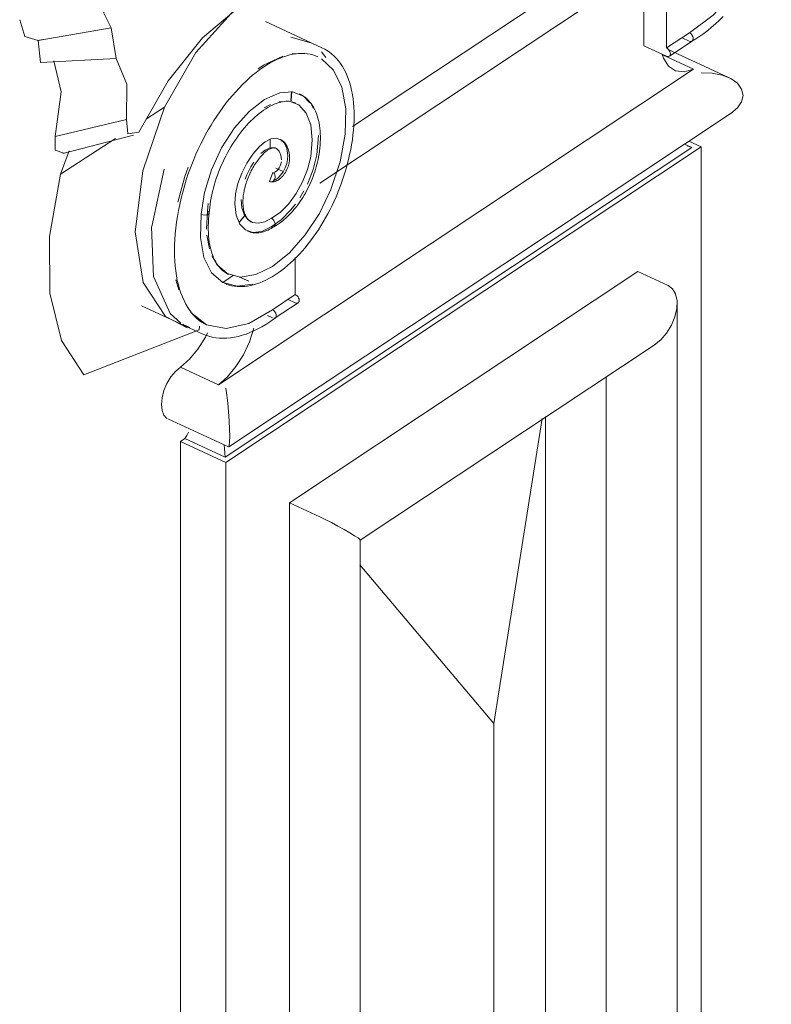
# Model space of a CAD drawing. Header units: millimetres. Extents: x -46876 to 9452, y -13755 to 24767.
# Tile 17 of 55: x -9141 to -8761, y -5764 to -5267. Entities that reach past the tile are written whole.
import ezdxf

# ---------------------------------------------------------------- set-up
doc = ezdxf.new("R2010")
doc.units = ezdxf.units.MM
doc.layers.add('A-GENM', color=13, linetype='Continuous', lineweight=9)

# ---------------------------------------------------------------- blocks, each defined once
blk = doc.blocks.new('Generic Models 17 - Generic Models 17-3093004-3D - CAPA')
at = {"layer": 'A-GENM'}
for p, q in [((-8972.68, -5320.71), (-8849.07, -5238.65)), ((-8989.23, -5349.24), (-8838.71, -5249.31)), ((-8825.51, -5279.83), (-8825.51, -5262.91)), ((-8813.99, -5261.31), (-8813.99, -5281.01)), ((-8988.19, -5280.87), (-9016.76, -5267.68)), ((-9094.66, -5270.76), (-9131.64, -5277.18)), ((-9094.66, -5270.76), (-9092.09, -5286.25)), ((-8802.39, -5273.31), (-8813.98, -5281.01)), ((-9131.98, -5277.25), (-9129.13, -5276.75)), ((-9130.34, -5288.27), (-9131.64, -5277.18)), ((-9003.96, -5275.58), (-8993.8, -5278.43)), ((-8812.6, -5285.17), (-8801.1, -5277.54)), ((-8802.5, -5277.55), (-8806.19, -5275.84)), ((-8988.4, -5282.93), (-8986.27, -5285.77)), ((-8813.99, -5285.18), (-8825.51, -5279.86)), ((-8782.65, -5295.88), (-8813.23, -5281.75)), ((-8813.23, -5281.76), (-8812.73, -5282.03)), ((-9092.09, -5286.25), (-9130.34, -5288.27)), ((-9017.63, -5289.72), (-9008, -5285.1)), ((-9003.3, -5283.93), (-8996.98, -5283.65)), ((-8815.98, -5284.52), (-8800.32, -5291.75)), ((-9040.51, -5451.21), (-8800.32, -5291.75)), ((-9020.43, -5291.59), (-9017.63, -5289.72)), ((-9003.89, -5307.62), (-9003.58, -5302.93)), ((-9003.7, -5307.65), (-9003.38, -5302.93)), ((-9076.84, -5316.81), (-9067.78, -5310.99)), ((-9017.29, -5311.3), (-9014.11, -5309.62)), ((-8992.49, -5311.6), (-8993.33, -5310.01)), ((-9123.06, -5325.68), (-9086.96, -5317.14)), ((-9035.29, -5482.56), (-8781.27, -5313.92)), ((-9120.32, -5344.69), (-9092.45, -5326.82)), ((-9119.16, -5334.3), (-9083.49, -5325.12)), ((-9014.38, -5327.2), (-9014.38, -5331.52)), ((-8990.75, -5335), (-8989.84, -5325.3)), ((-8802.72, -5328.11), (-8796.48, -5330.99)), ((-9120.32, -5344.69), (-9115.9, -5332.96)), ((-8801.3, -5331.23), (-9037.11, -5487.79)), ((-8796.48, -5330.99), (-9036.67, -5490.45)), ((-8804.92, -5329.56), (-8801.3, -5331.23)), ((-8796.48, -7545.99), (-8796.48, -5330.99)), ((-9074.21, -5371.2), (-9067.89, -5342.3)), ((-9057.39, -5345.95), (-9055.76, -5341.27)), ((-9011.49, -5341.7), (-9007.76, -5343.42)), ((-9060.92, -5358.9), (-9057.39, -5345.95)), ((-9013.03, -5343.86), (-9014.72, -5348.52)), ((-8999.33, -5356.72), (-8997.28, -5353.23)), ((-9046.03, -5363.44), (-9045.67, -5359.57)), ((-9046.49, -5372.49), (-9046.03, -5363.44)), ((-9030.03, -5369.17), (-9027.11, -5365.67)), ((-9029.99, -5369.11), (-9027.08, -5365.62)), ((-9073.22, -5396.6), (-9074.23, -5371.36)), ((-9045.04, -5382.57), (-9046.3, -5375.68)), ((-9001.62, -5405.58), (-9001.62, -5386.9)), ((-9064.87, -5415.14), (-9073.18, -5396.8)), ((-9038.27, -5399.5), (-9032.82, -5395.88)), ((-9038.27, -5399.5), (-9032.82, -5395.88)), ((-9030.1, -5396.6), (-9025.09, -5398.91)), ((-9030.06, -5396.61), (-9025.08, -5398.91)), ((-9004.65, -5510.83), (-8828.51, -5393.89)), ((-8828.51, -5393.89), (-8813.15, -5400.98)), ((-9060.57, -5403.21), (-9061.98, -5398.19)), ((-9031.02, -5401.43), (-9023.03, -5400.31)), ((-9001.62, -5405.58), (-9013.21, -5413.28)), ((-9079.42, -5411.24), (-9048.71, -5425.42)), ((-9011.74, -5417.38), (-9000.24, -5409.75)), ((-9005.32, -5408.03), (-9001.62, -5409.74)), ((-8808.65, -7534.29), (-8808.65, -5410.04)), ((-9059.43, -5420), (-9064.87, -5415.14)), ((-9015.62, -5416.21), (-9013.11, -5417.37)), ((-9050.1, -5421.62), (-9050.21, -5423.38)), ((-9050.22, -5423.48), (-9108.5, -5446.19)), ((-8968.81, -5529.74), (-8819.8, -5430.81)), ((-9059.71, -5442.34), (-9040.51, -5451.21)), ((-8844.52, -5447.15), (-8844.52, -7515.43)), ((-8844.52, -5447.15), (-8844.52, -7515.43)), ((-8875.25, -5467.19), (-8875.25, -7497.89)), ((-8875.25, -7497.89), (-8875.25, -5467.19)), ((-8875.25, -7497.89), (-8875.25, -5467.19)), ((-9066, -5468.45), (-9035.42, -5482.57)), ((-8876.92, -5468.29), (-8901.22, -5622.33)), ((-9059.71, -5479.81), (-9057.52, -5478.36)), ((-9059.71, -7694.82), (-9059.71, -5479.81)), ((-9059.71, -5479.81), (-9036.67, -5490.45)), ((-9037.11, -5487.79), (-9057.52, -5478.36)), ((-9036.67, -5490.45), (-9036.67, -7705.45)), ((-8989.29, -5517.92), (-9004.65, -5510.83)), ((-9004.65, -5510.83), (-9004.65, -7642.56)), ((-8968.78, -7627.26), (-8968.78, -5529.68)), ((-8901.22, -5622.33), (-8968.97, -5542.09)), ((-8901.22, -7428.3), (-8901.22, -5622.33))]:
    blk.add_line(p, q, dxfattribs=at)
for points in [[(-8761.06, -5219.74, 0), (-8769.05, -5236.67, 0), (-8779.06, -5251.89, 0), (-8790.43, -5264.38, 0), (-8802.39, -5273.31, 0)], [(-8801.15, -5277.57, 0), (-8799.16, -5276.36, 0), (-8797.16, -5275.05, 0), (-8795.18, -5273.64, 0), (-8793.2, -5272.13, 0), (-8791.23, -5270.53, 0), (-8789.28, -5268.84, 0), (-8787.35, -5267.05, 0), (-8785.43, -5265.18, 0)], [(-9096.89, -5251.63, 0), (-9098.42, -5263.43, 0), (-9094.66, -5270.76, 0)], [(-9080.64, -5323.48, 0), (-9065.97, -5297.69, 0), (-9048.46, -5275.92, 0), (-9029.48, -5259.84, 0)], [(-9032.33, -5261.73, 0), (-9051.88, -5283.33, 0), (-9067.78, -5310.99, 0)], [(-9131.64, -5277.18, 0), (-9138.31, -5275.2, 0), (-9140.93, -5266.72, 0)], [(-8802.39, -5273.31, 0), (-8801.74, -5273.75, 0), (-8801.17, -5274.38, 0), (-8800.76, -5275.14, 0), (-8800.54, -5275.94, 0), (-8800.56, -5276.67, 0), (-8800.81, -5277.26, 0), (-8801.25, -5277.62, 0), (-8801.84, -5277.72, 0), (-8802.5, -5277.55, 0)], [(-8988.19, -5280.87, 0), (-8986.68, -5281.64, 0), (-8985.94, -5282.07, 0)], [(-8985.94, -5282.07, 0), (-8984.59, -5282.95, 0), (-8983.31, -5283.95, 0), (-8982.08, -5285.04, 0), (-8980.92, -5286.22, 0), (-8979.82, -5287.5, 0), (-8978.8, -5288.86, 0), (-8977.85, -5290.31, 0), (-8976.96, -5291.85, 0), (-8976.15, -5293.46, 0), (-8975.4, -5295.14, 0), (-8974.73, -5296.9, 0), (-8974.13, -5298.73, 0), (-8973.6, -5300.62, 0), (-8973.15, -5302.58, 0), (-8972.76, -5304.6, 0), (-8972.45, -5306.67, 0), (-8972.2, -5308.8, 0), (-8972.03, -5310.98, 0), (-8971.93, -5313.21, 0), (-8971.9, -5315.49, 0), (-8971.94, -5317.8, 0), (-8972.05, -5320.16, 0), (-8972.23, -5322.55, 0), (-8972.48, -5324.97, 0), (-8972.8, -5327.42, 0), (-8973.19, -5329.9, 0), (-8973.64, -5332.39, 0), (-8974.16, -5334.9, 0), (-8974.75, -5337.43, 0), (-8975.4, -5339.96, 0), (-8976.11, -5342.5, 0), (-8976.89, -5345.05, 0), (-8977.73, -5347.59, 0), (-8978.63, -5350.12, 0), (-8979.59, -5352.64, 0), (-8980.08, -5353.88, 0)], [(-8813.99, -5281.01, 0), (-8813.49, -5281.31, 0), (-8813.03, -5281.73, 0), (-8812.63, -5282.25, 0), (-8812.32, -5282.82, 0), (-8812.13, -5283.41, 0), (-8812.07, -5283.98, 0), (-8812.13, -5284.49, 0), (-8812.32, -5284.9, 0), (-8812.63, -5285.19, 0), (-8813.03, -5285.34, 0), (-8813.49, -5285.33, 0), (-8813.99, -5285.18, 0)], [(-9123.06, -5325.68, 0), (-9120.02, -5303.12, 0), (-9123.62, -5287.53, 0)], [(-9092.09, -5286.25, 0), (-9086.85, -5299.24, 0), (-9086.96, -5317.14, 0)], [(-8990.29, -5285.41, 0), (-8991.51, -5284.9, 0), (-8992.77, -5284.48, 0), (-8994.08, -5284.15, 0), (-8995.42, -5283.92, 0), (-8996.81, -5283.77, 0), (-8998.24, -5283.72, 0), (-8999.71, -5283.76, 0), (-9001.22, -5283.9, 0), (-9002.76, -5284.14, 0), (-9004.34, -5284.48, 0), (-9005.94, -5284.91, 0), (-9007.58, -5285.45, 0), (-9009.24, -5286.08, 0), (-9010.92, -5286.82, 0), (-9012.62, -5287.65, 0), (-9014.34, -5288.58, 0), (-9016.06, -5289.6, 0), (-9016.26, -5289.72, 0)], [(-8988.36, -5286.44, 0), (-8982.28, -5292.2, 0), (-8978.13, -5300.83, 0), (-8976.16, -5311.84, 0), (-8976.46, -5324.62, 0), (-8979.02, -5338.47, 0), (-8983.7, -5352.6, 0)], [(-8800.32, -5291.75, 0), (-8805.16, -5293.04, 0), (-8809.49, -5292.49, 0), (-8813.03, -5290.14, 0), (-8815.57, -5286.14, 0), (-8816.19, -5284.37, 0)], [(-9016.26, -5289.72, 0), (-9017.99, -5290.86, 0), (-9019.73, -5292.08, 0), (-9021.48, -5293.4, 0), (-9023.22, -5294.8, 0), (-9024.95, -5296.3, 0), (-9026.68, -5297.88, 0), (-9028.39, -5299.54, 0), (-9030.09, -5301.28, 0), (-9031.77, -5303.1, 0), (-9033.43, -5304.99, 0), (-9035.06, -5306.95, 0), (-9036.67, -5308.98, 0), (-9038.25, -5311.08, 0), (-9039.8, -5313.23, 0), (-9041.31, -5315.44, 0), (-9042.79, -5317.71, 0), (-9044.22, -5320.02, 0), (-9045.61, -5322.38, 0), (-9046.96, -5324.78, 0), (-9048.26, -5327.22, 0), (-9049.51, -5329.7, 0), (-9050.71, -5332.2, 0), (-9051.86, -5334.73, 0), (-9052.95, -5337.28, 0), (-9053.98, -5339.85, 0), (-9054.95, -5342.43, 0), (-9055.87, -5345.02, 0), (-9056.42, -5346.67, 0)], [(-8781.54, -5314.1, 0), (-8778.19, -5311.34, 0), (-8776.08, -5308.22, 0), (-8775.36, -5304.95, 0), (-8776.08, -5301.76, 0), (-8778.19, -5298.85, 0), (-8781.54, -5296.43, 0), (-8785.92, -5294.67, 0), (-8791.01, -5293.67, 0), (-8796.48, -5293.52, 0)], [(-8994.21, -5308.68, 0), (-8997.51, -5305.39, 0), (-9002.97, -5303.23, 0), (-9009.38, -5303.67, 0)], [(-9009.38, -5303.67, 0), (-9017.12, -5307.03, 0), (-9024.94, -5313.05, 0), (-9032.35, -5321.35, 0), (-9038.86, -5331.39, 0), (-9044.05, -5342.5, 0), (-9047.58, -5353.96, 0), (-9049.21, -5365.03, 0)], [(-9009.23, -5308.39, 0), (-9010.23, -5308.68, 0), (-9011.24, -5309.02, 0), (-9012.28, -5309.43, 0), (-9013.33, -5309.91, 0), (-9014.39, -5310.44, 0), (-9015.47, -5311.04, 0), (-9016.55, -5311.7, 0), (-9017.64, -5312.42, 0), (-9018.74, -5313.2, 0), (-9019.83, -5314.04, 0), (-9020.93, -5314.94, 0), (-9022.03, -5315.89, 0), (-9023.12, -5316.9, 0), (-9024.2, -5317.96, 0), (-9025.27, -5319.07, 0), (-9026.34, -5320.23, 0), (-9027.39, -5321.44, 0), (-9028.42, -5322.69, 0), (-9029.44, -5323.98, 0), (-9030.44, -5325.32, 0), (-9031.42, -5326.7, 0), (-9032.38, -5328.11, 0), (-9033.31, -5329.56, 0), (-9034.22, -5331.03, 0), (-9035.1, -5332.54, 0), (-9035.96, -5334.07, 0), (-9036.78, -5335.63, 0), (-9037.57, -5337.21, 0), (-9038.33, -5338.8, 0), (-9039.05, -5340.42, 0), (-9039.74, -5342.04, 0), (-9040.39, -5343.68, 0), (-9041, -5345.32, 0), (-9041.58, -5346.97, 0), (-9042.11, -5348.62, 0), (-9042.61, -5350.27, 0), (-9043.06, -5351.91, 0), (-9043.47, -5353.55, 0), (-9043.84, -5355.18, 0), (-9044.17, -5356.79, 0), (-9044.45, -5358.39, 0), (-9044.69, -5359.98, 0), (-9044.88, -5361.54, 0), (-9045.03, -5363.08, 0), (-9045.12, -5364.44, 0)], [(-9009.86, -5308.16, 0), (-9004.66, -5307.89, 0), (-8999.83, -5309.8, 0), (-8996.14, -5313.89, 0), (-8993.83, -5319.89, 0), (-8993.05, -5327.42, 0), (-8993.85, -5336, 0)], [(-9001.55, -5308.8, 0), (-9002.19, -5308.54, 0), (-9002.84, -5308.32, 0), (-9003.53, -5308.15, 0), (-9004.23, -5308.03, 0), (-9004.96, -5307.95, 0), (-9005.72, -5307.92, 0), (-9006.5, -5307.95, 0), (-9007.31, -5308.02, 0), (-9008.14, -5308.15, 0), (-9009, -5308.33, 0), (-9009.23, -5308.39, 0)], [(-8999.46, -5304.26, 0), (-8998.51, -5304.74, 0), (-8997.6, -5305.3, 0), (-8996.73, -5305.91, 0), (-8995.91, -5306.6, 0), (-8995.12, -5307.34, 0), (-8994.39, -5308.15, 0), (-8993.7, -5309.01, 0), (-8993.05, -5309.93, 0), (-8992.46, -5310.89, 0), (-8991.91, -5311.91, 0), (-8991.41, -5312.97, 0), (-8990.95, -5314.07, 0), (-8990.55, -5315.22, 0), (-8990.19, -5316.4, 0), (-8989.87, -5317.63, 0), (-8989.61, -5318.89, 0), (-8989.38, -5320.19, 0), (-8989.21, -5321.52, 0), (-8989.08, -5322.88, 0), (-8988.99, -5324.27, 0), (-8988.95, -5325.68, 0), (-8988.95, -5327.13, 0), (-8989, -5328.59, 0), (-8989.09, -5330.08, 0), (-8989.23, -5331.59, 0), (-8989.4, -5333.11, 0), (-8989.62, -5334.65, 0), (-8989.84, -5335.93, 0)], [(-9067.78, -5310.99, 0), (-9078.77, -5343.15, 0), (-9082.5, -5373.88, 0), (-9078.51, -5399.43, 0), (-9067.29, -5416.67, 0), (-9056.25, -5422.5, 0)], [(-9086.96, -5317.14, 0), (-9086.26, -5324.43, 0), (-9080.64, -5323.48, 0)], [(-9118.57, -5334.1, 0), (-9122.93, -5332.71, 0), (-9123.06, -5325.68, 0)], [(-9005.4, -5335.33, 0), (-9005.87, -5331.88, 0), (-9007.06, -5329.17, 0), (-9008.89, -5327.39, 0), (-9011.24, -5326.65, 0), (-9013.95, -5327, 0), (-9016.86, -5328.41, 0), (-9019.78, -5330.79, 0)], [(-9009.39, -5327.12, 0), (-9008.93, -5327.36, 0), (-9008.49, -5327.63, 0), (-9008.06, -5327.93, 0), (-9007.66, -5328.26, 0), (-9007.29, -5328.62, 0), (-9006.94, -5329, 0), (-9006.61, -5329.41, 0), (-9006.31, -5329.83, 0), (-9006.04, -5330.28, 0), (-9005.79, -5330.74, 0), (-9005.56, -5331.22, 0), (-9005.36, -5331.71, 0), (-9005.18, -5332.22, 0), (-9005.02, -5332.73, 0), (-9004.89, -5333.26, 0), (-9004.77, -5333.81, 0), (-9004.68, -5334.36, 0), (-9004.6, -5334.92, 0), (-9004.55, -5335.49, 0), (-9004.51, -5336.07, 0), (-9004.5, -5336.4, 0)], [(-9019.78, -5330.79, 0), (-9023.17, -5334.67, 0), (-9026.2, -5339.24, 0), (-9028.72, -5344.27, 0), (-9030.62, -5349.53, 0), (-9031.8, -5354.75, 0), (-9032.19, -5359.68, 0)], [(-9019.01, -5334.32, 0), (-9016.9, -5332.59, 0), (-9014.79, -5331.57, 0), (-9012.82, -5331.32, 0), (-9011.12, -5331.86, 0), (-9009.8, -5333.14, 0), (-9008.94, -5335.1, 0), (-9008.6, -5337.6, 0)], [(-9011.49, -5331.66, 0), (-9011.63, -5331.61, 0), (-9011.77, -5331.56, 0), (-9011.92, -5331.52, 0), (-9012.07, -5331.49, 0), (-9012.25, -5331.47, 0), (-9012.43, -5331.47, 0), (-9012.63, -5331.47, 0), (-9012.84, -5331.49, 0), (-9013.07, -5331.53, 0), (-9013.31, -5331.58, 0), (-9013.57, -5331.65, 0), (-9013.83, -5331.74, 0), (-9014.11, -5331.84, 0), (-9014.4, -5331.97, 0), (-9014.7, -5332.12, 0), (-9015.01, -5332.28, 0), (-9015.33, -5332.47, 0), (-9015.65, -5332.68, 0), (-9015.98, -5332.91, 0), (-9016.31, -5333.16, 0), (-9016.64, -5333.43, 0), (-9016.98, -5333.72, 0), (-9017.32, -5334.02, 0), (-9017.64, -5334.33, 0)], [(-8801.3, -5331.23, 0), (-8803.53, -5330.46, 0), (-8803.56, -5330.45, 0)], [(-9028.09, -5358.62, 0), (-9028.08, -5357.92, 0), (-9028.05, -5357.2, 0), (-9028, -5356.47, 0), (-9027.92, -5355.72, 0), (-9027.82, -5354.96, 0), (-9027.7, -5354.18, 0), (-9027.56, -5353.4, 0), (-9027.4, -5352.61, 0), (-9027.22, -5351.81, 0), (-9027.01, -5351.01, 0), (-9026.79, -5350.21, 0), (-9026.54, -5349.4, 0), (-9026.27, -5348.59, 0), (-9025.99, -5347.78, 0), (-9025.68, -5346.97, 0), (-9025.36, -5346.17, 0), (-9025.02, -5345.37, 0), (-9024.66, -5344.58, 0), (-9024.29, -5343.8, 0), (-9023.89, -5343.02, 0), (-9023.49, -5342.26, 0), (-9023.07, -5341.51, 0), (-9022.63, -5340.77, 0), (-9022.18, -5340.05, 0), (-9021.72, -5339.34, 0), (-9021.25, -5338.65, 0), (-9020.77, -5337.98, 0), (-9020.28, -5337.33, 0), (-9019.78, -5336.7, 0), (-9019.28, -5336.09, 0), (-9018.76, -5335.51, 0), (-9018.25, -5334.95, 0), (-9017.72, -5334.42, 0), (-9017.64, -5334.33, 0)], [(-9014.24, -5348.67, 0), (-9013.91, -5348.7, 0), (-9013.59, -5348.72, 0), (-9013.26, -5348.71, 0), (-9012.95, -5348.68, 0), (-9012.63, -5348.64, 0), (-9012.33, -5348.57, 0), (-9012.03, -5348.49, 0), (-9011.73, -5348.4, 0), (-9011.44, -5348.29, 0), (-9011.16, -5348.17, 0), (-9010.89, -5348.04, 0), (-9010.62, -5347.9, 0), (-9010.36, -5347.74, 0), (-9010.1, -5347.58, 0), (-9009.85, -5347.4, 0), (-9009.6, -5347.22, 0), (-9009.36, -5347.03, 0), (-9009.12, -5346.82, 0), (-9008.89, -5346.62, 0), (-9008.66, -5346.4, 0), (-9008.44, -5346.17, 0), (-9008.22, -5345.94, 0), (-9008.01, -5345.7, 0), (-9007.8, -5345.46, 0), (-9007.6, -5345.2, 0), (-9007.4, -5344.95, 0), (-9007.21, -5344.68, 0), (-9007.03, -5344.41, 0), (-9006.84, -5344.14, 0), (-9006.67, -5343.86, 0), (-9006.5, -5343.57, 0), (-9006.33, -5343.28, 0), (-9006.18, -5342.99, 0), (-9006.02, -5342.69, 0), (-9005.88, -5342.39, 0), (-9005.74, -5342.09, 0), (-9005.61, -5341.78, 0), (-9005.48, -5341.47, 0), (-9005.36, -5341.16, 0), (-9005.25, -5340.85, 0), (-9005.14, -5340.53, 0), (-9005.05, -5340.22, 0), (-9004.96, -5339.9, 0), (-9004.87, -5339.58, 0), (-9004.8, -5339.27, 0), (-9004.73, -5338.95, 0), (-9004.67, -5338.63, 0), (-9004.62, -5338.31, 0), (-9004.58, -5338, 0), (-9004.54, -5337.68, 0), (-9004.52, -5337.37, 0), (-9004.5, -5337.05, 0), (-9004.5, -5336.74, 0), (-9004.5, -5336.43, 0), (-9004.5, -5336.4, 0)], [(-8993.85, -5336, 0), (-8995.45, -5342.35, 0), (-8997.95, -5348.68, 0), (-9001.23, -5354.62, 0), (-9005.09, -5359.86, 0), (-9009.32, -5364.09, 0), (-9013.7, -5367.09, 0)], [(-9013.4, -5348.45, 0), (-9011.96, -5347.87, 0), (-9010.5, -5346.82, 0), (-9009.1, -5345.36, 0), (-9007.83, -5343.57, 0), (-9006.78, -5341.55, 0), (-9005.99, -5339.42, 0), (-9005.52, -5337.31, 0), (-9005.4, -5335.33, 0)], [(-9012.53, -5371.39, 0), (-9011.64, -5370.89, 0), (-9010.75, -5370.34, 0), (-9009.87, -5369.74, 0), (-9008.99, -5369.11, 0), (-9008.12, -5368.44, 0), (-9007.26, -5367.72, 0), (-9006.41, -5366.97, 0), (-9005.57, -5366.18, 0), (-9004.73, -5365.36, 0), (-9003.91, -5364.5, 0), (-9003.11, -5363.61, 0), (-9002.31, -5362.68, 0), (-9001.53, -5361.73, 0), (-9000.76, -5360.75, 0), (-9000.02, -5359.74, 0), (-8999.28, -5358.7, 0), (-8998.57, -5357.64, 0), (-8997.88, -5356.55, 0), (-8997.21, -5355.45, 0), (-8996.55, -5354.32, 0), (-8995.92, -5353.17, 0), (-8995.32, -5352.01, 0), (-8994.73, -5350.84, 0), (-8994.18, -5349.65, 0), (-8993.64, -5348.45, 0), (-8993.14, -5347.24, 0), (-8992.66, -5346.02, 0), (-8992.21, -5344.8, 0), (-8991.79, -5343.57, 0), (-8991.39, -5342.34, 0), (-8991.03, -5341.11, 0), (-8990.7, -5339.88, 0), (-8990.4, -5338.65, 0), (-8990.13, -5337.42, 0), (-8989.89, -5336.21, 0), (-8989.84, -5335.93, 0)], [(-8995.52, -5349.78, 0), (-8992.61, -5342.4, 0), (-8990.75, -5335, 0)], [(-9027.03, -5347.26, 0), (-9026.2, -5345.16, 0), (-9024.17, -5341.11, 0), (-9022.63, -5338.68, 0)], [(-9008.66, -5338.54, 0), (-9008.88, -5339.54, 0), (-9009.25, -5340.55, 0), (-9009.75, -5341.51, 0), (-9010.36, -5342.36, 0), (-9011.02, -5343.06, 0), (-9011.72, -5343.56, 0), (-9012.4, -5343.83, 0)], [(-9108.5, -5446.19, 0), (-9119.73, -5428.81, 0), (-9125.65, -5404.96, 0), (-9125.85, -5376.27, 0), (-9120.32, -5344.69, 0)], [(-9053.92, -5415.06, 0), (-9055, -5413.63, 0), (-9056.03, -5412.09, 0), (-9056.98, -5410.44, 0), (-9057.88, -5408.68, 0), (-9058.7, -5406.82, 0), (-9059.45, -5404.87, 0), (-9060.13, -5402.81, 0), (-9060.74, -5400.66, 0), (-9061.27, -5398.43, 0), (-9061.72, -5396.1, 0), (-9062.09, -5393.7, 0), (-9062.37, -5391.21, 0), (-9062.58, -5388.65, 0), (-9062.7, -5386.02, 0), (-9062.74, -5383.33, 0), (-9062.7, -5380.58, 0), (-9062.57, -5377.77, 0), (-9062.36, -5374.91, 0), (-9062.06, -5372.01, 0), (-9061.69, -5369.06, 0), (-9061.22, -5366.08, 0), (-9060.68, -5363.07, 0), (-9060.05, -5360.03, 0), (-9059.35, -5356.97, 0), (-9058.56, -5353.89, 0), (-9057.7, -5350.81, 0), (-9056.76, -5347.72, 0), (-9056.42, -5346.67, 0)], [(-9014.72, -5348.52, 0), (-9014.2, -5348.67, 0), (-9013.65, -5348.65, 0), (-9013.12, -5348.47, 0), (-9012.64, -5348.13, 0), (-9012.24, -5347.65, 0), (-9011.95, -5347.08, 0), (-9011.8, -5346.45, 0), (-9011.79, -5345.8, 0), (-9011.92, -5345.17, 0), (-9012.18, -5344.62, 0), (-9012.56, -5344.17, 0), (-9013.03, -5343.86, 0)], [(-8983.7, -5352.6, 0), (-8989.47, -5364.6, 0), (-8996.58, -5375.47, 0), (-9004.61, -5384.58, 0), (-9013.1, -5391.4, 0), (-9021.56, -5395.54, 0), (-9029.5, -5396.75, 0)], [(-9030.36, -5401.59, 0), (-9028.87, -5401.59, 0), (-9027.36, -5401.5, 0), (-9025.84, -5401.32, 0), (-9024.3, -5401.04, 0), (-9022.76, -5400.66, 0), (-9021.2, -5400.2, 0), (-9019.64, -5399.65, 0), (-9018.07, -5399.01, 0), (-9016.5, -5398.28, 0), (-9014.93, -5397.48, 0), (-9013.36, -5396.59, 0), (-9011.8, -5395.62, 0), (-9010.23, -5394.57, 0), (-9008.68, -5393.44, 0), (-9007.13, -5392.24, 0), (-9005.59, -5390.97, 0), (-9004.07, -5389.63, 0), (-9002.56, -5388.22, 0), (-9001.07, -5386.74, 0), (-8999.59, -5385.2, 0), (-8998.14, -5383.6, 0), (-8996.71, -5381.93, 0), (-8995.3, -5380.22, 0), (-8993.92, -5378.44, 0), (-8992.57, -5376.62, 0), (-8991.25, -5374.75, 0), (-8989.97, -5372.83, 0), (-8988.71, -5370.87, 0), (-8987.5, -5368.87, 0), (-8986.32, -5366.83, 0), (-8985.18, -5364.76, 0), (-8984.08, -5362.67, 0), (-8983.03, -5360.54, 0), (-8982.02, -5358.39, 0), (-8981.05, -5356.22, 0), (-8980.14, -5354.03, 0), (-8980.08, -5353.88, 0)], [(-9013.7, -5367.09, 0), (-9017.09, -5368.89, 0), (-9020.32, -5369.6, 0), (-9023.22, -5369.19, 0), (-9025.65, -5367.68, 0), (-9027.47, -5365.14, 0), (-9028.61, -5361.71, 0), (-9028.99, -5357.55, 0)], [(-9032.19, -5359.68, 0), (-9031.57, -5365.44, 0), (-9029.74, -5369.98, 0), (-9026.82, -5372.98, 0), (-9023.02, -5374.25, 0), (-9018.6, -5373.69, 0), (-9013.85, -5371.35, 0)], [(-9023.76, -5368.97, 0), (-9024.09, -5368.8, 0), (-9024.41, -5368.6, 0), (-9024.72, -5368.38, 0), (-9025.03, -5368.13, 0), (-9025.32, -5367.85, 0), (-9025.6, -5367.54, 0), (-9025.88, -5367.2, 0), (-9026.15, -5366.82, 0), (-9026.4, -5366.41, 0), (-9026.64, -5365.96, 0), (-9026.87, -5365.48, 0), (-9027.08, -5364.96, 0), (-9027.28, -5364.41, 0), (-9027.45, -5363.83, 0), (-9027.61, -5363.22, 0), (-9027.74, -5362.58, 0), (-9027.86, -5361.91, 0), (-9027.95, -5361.21, 0), (-9028.02, -5360.48, 0), (-9028.07, -5359.73, 0), (-9028.09, -5358.96, 0), (-9028.09, -5358.62, 0)], [(-9013.85, -5371.35, 0), (-9008.75, -5367.81, 0), (-9003.82, -5362.84, 0), (-9001.47, -5359.85, 0)], [(-9049.21, -5365.03, 0), (-9049.6, -5376.76, 0), (-9047.8, -5386.82, 0), (-9043.93, -5394.57, 0), (-9038.22, -5399.54, 0), (-9031.02, -5401.43, 0)], [(-9046.03, -5363.44, 0), (-9045.47, -5363.79, 0), (-9045.16, -5364.19, 0), (-9045.16, -5364.6, 0), (-9045.45, -5364.97, 0), (-9046, -5365.25, 0), (-9046.75, -5365.4, 0), (-9047.6, -5365.41, 0), (-9048.45, -5365.29, 0), (-9049.21, -5365.03, 0)], [(-9035.33, -5395.39, 0), (-9036.17, -5394.97, 0), (-9036.99, -5394.47, 0), (-9037.77, -5393.92, 0), (-9038.53, -5393.29, 0), (-9039.25, -5392.6, 0), (-9039.95, -5391.84, 0), (-9040.61, -5391.01, 0), (-9041.24, -5390.12, 0), (-9041.83, -5389.15, 0), (-9042.39, -5388.12, 0), (-9042.91, -5387.02, 0), (-9043.39, -5385.86, 0), (-9043.82, -5384.63, 0), (-9044.22, -5383.34, 0), (-9044.56, -5381.99, 0), (-9044.86, -5380.59, 0), (-9045.11, -5379.13, 0), (-9045.31, -5377.61, 0), (-9045.46, -5376.05, 0), (-9045.56, -5374.44, 0), (-9045.61, -5372.79, 0), (-9045.6, -5371.1, 0), (-9045.55, -5369.37, 0), (-9045.44, -5367.61, 0), (-9045.28, -5365.81, 0), (-9045.13, -5364.48, 0)], [(-9013.7, -5367.09, 0), (-9013.05, -5367.52, 0), (-9012.48, -5368.16, 0), (-9012.07, -5368.92, 0), (-9011.87, -5369.72, 0), (-9011.89, -5370.47, 0), (-9012.15, -5371.05, 0), (-9012.59, -5371.42, 0), (-9013.18, -5371.53, 0), (-9013.85, -5371.35, 0)], [(-9025.86, -5373.51, 0), (-9025.17, -5373.79, 0), (-9024.46, -5374.03, 0), (-9023.74, -5374.21, 0), (-9023, -5374.34, 0), (-9022.25, -5374.42, 0), (-9021.49, -5374.45, 0), (-9020.73, -5374.42, 0), (-9019.96, -5374.35, 0), (-9019.19, -5374.23, 0), (-9018.42, -5374.07, 0), (-9017.66, -5373.86, 0), (-9016.89, -5373.61, 0), (-9016.12, -5373.32, 0), (-9015.36, -5372.99, 0), (-9014.6, -5372.61, 0), (-9013.84, -5372.2, 0), (-9013.09, -5371.76, 0), (-9012.44, -5371.34, 0)], [(-9029.5, -5396.75, 0), (-9036.07, -5395.03, 0), (-9041.28, -5390.47, 0), (-9043.84, -5385.96, 0)], [(-9037.43, -5399.93, 0), (-9036.21, -5400.44, 0), (-9034.96, -5400.86, 0), (-9033.67, -5401.18, 0), (-9032.35, -5401.41, 0), (-9031.01, -5401.55, 0), (-9030.36, -5401.59, 0)], [(-8813.15, -5400.98, 0), (-8810.94, -5402.67, 0), (-8809.42, -5405.31, 0), (-8808.71, -5408.72, 0), (-8808.84, -5412.68, 0), (-8809.81, -5416.92, 0), (-8811.56, -5421.14, 0), (-8813.95, -5425.06, 0), (-8816.84, -5428.41, 0), (-8820.03, -5430.96, 0)], [(-9001.62, -5409.74, 0), (-9001.12, -5409.9, 0), (-9000.66, -5409.91, 0), (-9000.26, -5409.76, 0), (-8999.96, -5409.47, 0), (-8999.76, -5409.06, 0), (-8999.7, -5408.55, 0), (-8999.76, -5407.98, 0), (-8999.96, -5407.39, 0), (-9000.26, -5406.82, 0), (-9000.66, -5406.3, 0), (-9001.12, -5405.88, 0), (-9001.62, -5405.58, 0)], [(-9013.21, -5413.28, 0), (-9025.18, -5420.23, 0), (-9036.55, -5422.83, 0), (-9046.56, -5420.91, 0), (-9054.43, -5414.72, 0)], [(-9046.61, -5420.88, 0), (-9047.87, -5420.24, 0), (-9049.08, -5419.51, 0), (-9050.25, -5418.68, 0), (-9051.37, -5417.75, 0), (-9052.45, -5416.72, 0), (-9053.47, -5415.6, 0), (-9053.92, -5415.06, 0)], [(-9048.71, -5425.42, 0), (-9047.06, -5426.11, 0), (-9045.36, -5426.67, 0), (-9043.62, -5427.11, 0), (-9041.83, -5427.43, 0), (-9040.01, -5427.62, 0), (-9038.15, -5427.68, 0), (-9036.27, -5427.63, 0), (-9034.36, -5427.45, 0), (-9032.43, -5427.15, 0), (-9030.48, -5426.74, 0), (-9028.52, -5426.2, 0), (-9026.54, -5425.56, 0), (-9024.56, -5424.8, 0), (-9022.57, -5423.93, 0), (-9020.57, -5422.96, 0), (-9018.57, -5421.87, 0), (-9016.58, -5420.69, 0), (-9014.58, -5419.4, 0), (-9012.59, -5418.01, 0), (-9011.7, -5417.35, 0)], [(-9012.46, -5417.55, 0), (-9011.89, -5417.46, 0), (-9011.47, -5417.12, 0), (-9011.26, -5416.55, 0), (-9011.28, -5415.84, 0), (-9011.52, -5415.07, 0), (-9011.97, -5414.33, 0), (-9012.55, -5413.7, 0), (-9013.21, -5413.28, 0)], [(-9054.94, -5422.27, 0), (-9058.24, -5420.73, 0), (-9058.41, -5420.63, 0)], [(-9022.64, -5422.62, 0), (-9024.81, -5429.41, 0), (-9027.86, -5435.99, 0), (-9031.63, -5442.03, 0), (-9035.92, -5447.19, 0), (-9040.51, -5451.21, 0)], [(-9059.71, -5442.34, 0), (-9055.12, -5438.32, 0), (-9050.83, -5433.16, 0), (-9047.06, -5427.13, 0), (-9045.95, -5424.97, 0)], [(-9066.5, -5468.18, 0), (-9068.03, -5466.6, 0), (-9068.99, -5464.23, 0), (-9069.32, -5461.21, 0), (-9068.99, -5457.76, 0), (-9068.03, -5454.11, 0), (-9066.5, -5450.51, 0), (-9064.51, -5447.2, 0), (-9062.2, -5444.42, 0), (-9059.71, -5442.34, 0)], [(-9035.32, -5482.58, 0), (-9035.02, -5481.85, 0), (-9034.82, -5480, 0), (-9034.76, -5477.17, 0), (-9034.82, -5473.54, 0), (-9035.02, -5469.36, 0), (-9035.32, -5464.91, 0), (-9035.72, -5460.5, 0), (-9036.18, -5456.44, 0), (-9036.67, -5452.98, 0)], [(-9057.52, -5478.36, 0), (-9056.5, -5476.8, 0), (-9055.68, -5475.08, 0)], [(-9037.11, -5487.79, 0), (-9037.31, -5485.67, 0), (-9037.47, -5483.49, 0), (-9037.59, -5481.47, 0)], [(-8968.83, -5529.75, 0), (-8968.96, -5529.4, 0), (-8969.94, -5528.61, 0), (-8971.68, -5527.45, 0), (-8974.08, -5525.98, 0), (-8976.97, -5524.31, 0), (-8980.15, -5522.55, 0), (-8983.41, -5520.82, 0), (-8986.53, -5519.24, 0), (-8989.29, -5517.92, 0)]]:
    blk.add_polyline3d(points, dxfattribs=at)

msp = doc.modelspace()

# ---------------------------------------------------------------- block references
at = {"layer": 'A-GENM'}
msp.add_blockref('Generic Models 17 - Generic Models 17-3093004-3D - CAPA', (0, 0), dxfattribs=at)

doc.saveas('drawing.dxf')
